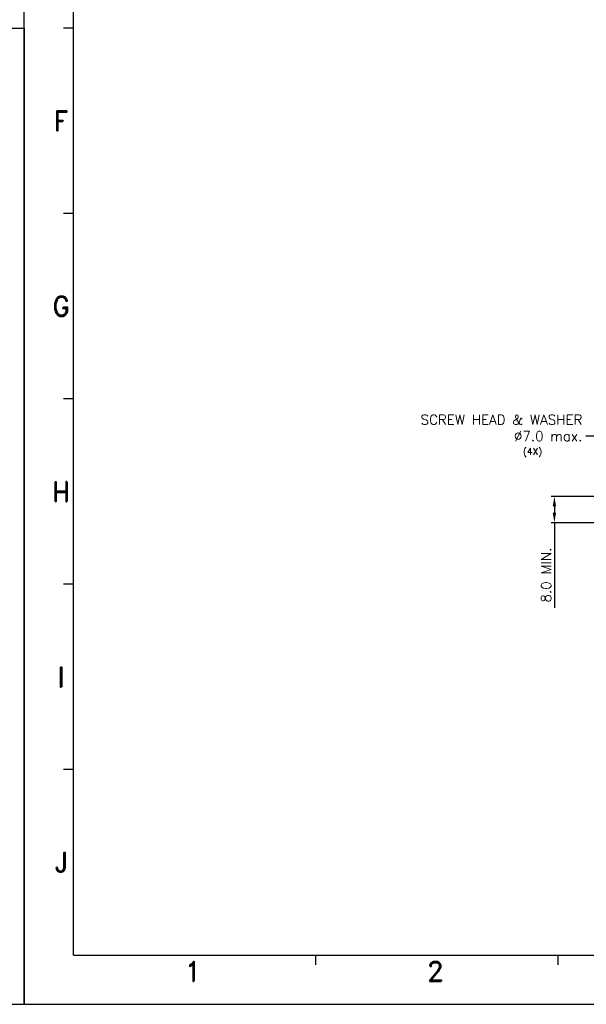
# Model space of a CAD drawing. Extents: x -31 to 1020, y 801 to 1395.
# Tile 2 of 10: x 178 to 350, y 801 to 1101. Entities that reach past the tile are written whole.
import ezdxf
from ezdxf.enums import TextEntityAlignment as Align

# ---------------------------------------------------------------- set-up
doc = ezdxf.new("R2010")
doc.units = 0
doc.header["$LTSCALE"] = 23.1
doc.header["$MEASUREMENT"] = 0
doc.layers.get('0').update_dxf_attribs({"linetype": 'CONTINUOUS'})
doc.layers.get('Defpoints').update_dxf_attribs({"linetype": 'CONTINUOUS'})
doc.layers.add('DIM', color=2, linetype='CONTINUOUS')
doc.layers.add('paper', color=7, linetype='CONTINUOUS')
doc.styles.add('ARIAL', font='ARIAL.TTF')
doc.styles.add('ROMAND', font='romand')
doc.styles.add('SIMPLEX', font='SIMPLEX.shx')
doc.dimstyles.get("Standard").update_dxf_attribs({"dimtxt": 4.746094, "dimasz": 3.5, "dimexe": 7.56, "dimexo": 2.625, "dimgap": 0.09, "dimtad": 0, "dimtih": 1, "dimtoh": 1, "dimdec": 4, "dimzin": 0, "dimdsep": 46, "dimtxsty": 'STANDARD', "dimcen": 3.78, "dimadec": 0, "dimazin": 0, "dimtfac": 1, "dimtdec": 4, "dimtofl": 0, "dimtmove": 0, "dimatfit": 3, "dimfxl": 1, "dimtolj": 1, "dimtzin": 0, "dimarcsym": 0})
doc.dimstyles.new('STANDARD$0', dxfattribs={"dimtxt": 3, "dimasz": 3, "dimexe": 1, "dimexo": 1, "dimgap": 1, "dimtad": 1, "dimdec": 1, "dimzin": 0, "dimdsep": 46, "dimtxsty": 'STANDARD', "dimcen": -0.5, "dimclrd": 2, "dimclre": 2, "dimclrt": 2, "dimadec": 0, "dimazin": 0, "dimtfac": 1, "dimtdec": 1, "dimtmove": 0, "dimatfit": 3, "dimfxl": 1, "dimtolj": 1, "dimtzin": 0, "dimarcsym": 0})

# ---------------------------------------------------------------- blocks, each defined once
blk = doc.blocks.new('A4')
at = {"layer": 'paper', "color": 4}
for p, q in [((-255.76, 297.57), (-45.76, 297.57)), ((-45.76, 297.57), (-45.76, 0.57)), ((-255.76, 0.57), (-45.76, 0.57))]:
    blk.add_line(p, q, dxfattribs=at)
at = {"style": 'ARIAL'}
for tag, p, height in [('TITLE', (-107.73, 35.77), 4), ('XXXXXXXXXX', (-120.03, 24.84), 3.5), ('ADP-XX', (-127.77, 17.54), 2.5), ('00', (-65.96, 14.46), 3.5), ('1__________2', (-115.84, 12.34), 2.5)]:
    blk.add_attdef(tag, p, '', height=height, dxfattribs=at)
blk = doc.blocks.new('A1')
at = {"layer": 'paper', "color": 4}
for q in [(0, 594), (841, 0)]:
    blk.add_line((0, 0), q, dxfattribs=at)
at = {"layer": 'paper', "color": 3}
for q in [(15, 579), (826, 15)]:
    blk.add_line((15, 15), q, dxfattribs=at)
at = {"layer": 'paper', "color": 2}
for p, q in [((15, 297), (12, 297)), ((15, 240.6), (12, 240.6)), ((15, 184.2), (12, 184.2)), ((15, 127.8), (12, 127.8)), ((15, 71.4), (12, 71.4)), ((88.72, 15), (88.72, 12)), ((162.45, 15), (162.45, 12))]:
    blk.add_line(p, q, dxfattribs=at)
at = {"style": 'ARIAL'}
for tag, p, height in [('TITLE', (754.05, 50.95), 8), ('V', (597.3, 37.23), 2.5), ('XXXXXXXXXX', (740.68, 27.01), 6), ('00', (812.75, 22.3), 6), ('--', (579.59, 17.41), 3), ('mm', (606.88, 17.02), 3), ('ADP-XX', (640.78, 17), 3), ('2________2', (733.31, 17.17), 3), ("XX/XX'XX", (787.08, 17.17), 3)]:
    blk.add_attdef(tag, p, '', height=height, dxfattribs=at)
at = {"layer": 'paper', "color": 1, "style": 'ROMAND'}
for s, p in [('F', (11.22, 268.77)), ('G', (11.22, 212.37)), ('H', (11.22, 155.97)), ('I', (11.22, 99.57)), ('J', (11.22, 43.17)), ('1', (51.43, 10.04)), ('2', (125.16, 10.04))]:
    blk.add_text(s, height=6, dxfattribs=at).set_placement(p, align=Align.MIDDLE)
blk = doc.blocks.new('*D27')
at = {"layer": 'Defpoints', "color": 0}
for p in [(340.51, 955.53), (355.54, 955.53), (357.54, 947.53)]:
    blk.add_point(p, dxfattribs=at)
at = {"layer": 'DIM', "lineweight": -2}
for p, q in [((354.54, 955.53), (339.51, 955.53)), ((340.51, 952.53), (340.51, 950.53)), ((356.54, 947.53), (339.51, 947.53)), ((340.51, 947.53), (340.51, 921.67))]:
    blk.add_line(p, q, dxfattribs=at)
at = {"layer": 'DIM'}
for points in [[(340.01, 952.53), (341.01, 952.53), (340.51, 955.53)], [(340.01, 950.53), (341.01, 950.53), (340.51, 947.53)]]:
    blk.add_solid(points, dxfattribs=at)
at = {"layer": 'DIM', "insert": (338.01, 931.6), "char_height": 3, "attachment_point": 5, "rotation": 90, "style": 'SIMPLEX'}
blk.add_mtext('\\A1;8.0 MIN.', dxfattribs=at)

msp = doc.modelspace()

# ---------------------------------------------------------------- block references
for name, p in [('A1', (179.13, 801.01)), ('A4', (224.89, 800.44))]:
    msp.add_blockref(name, p)

# ---------------------------------------------------------------- texts
at = {"layer": 'DIM', "attachment_point": 9, "style": 'SIMPLEX'}
for s, insert, char_height in [('SCREW HEAD & WASHER\\P%%C7.0 max.', (349.04, 972.35), 3), ('\\A1;(4X)', (336.79, 967.5), 2)]:
    msp.add_mtext(s, dxfattribs=dict(at, insert=insert, char_height=char_height))

# ---------------------------------------------------------------- dimensions: what is measured, and where the dimension line sits
at = {"layer": 'DIM'}
dim = msp.add_linear_dim(base=(340.51, 955.53), p1=(357.54, 947.53), p2=(355.54, 955.53), angle=90, text='<> MIN.', dimstyle='STANDARD$0', override={"dimtad": 3, "dimtxsty": 'SIMPLEX', "dimcen": -2, "dimclrd": 256, "dimclre": 256, "dimclrt": 256, "dimtdec": 0}, dxfattribs=at)
dim.commit()
dim.dimension.update_dxf_attribs({"geometry": '*D27', "text_midpoint": (340.51, 931.6), "dimtype": 160})

# ---------------------------------------------------------------- leaders
at = {"layer": 'DIM', "annotation_type": 0, "has_hookline": 1, "hookline_direction": 1, "text_width": 56.14}
msp.add_leader([(358.19, 959.17), (353.54, 973.85), (350.04, 973.85)], dimstyle='STANDARD', override={"dimgap": 1, "dimtad": 0, "dimtxsty": 'SIMPLEX', "dimcen": -2, "dimclrd": 256, "dimclre": 256, "dimclrt": 256}, dxfattribs=at)

doc.saveas('drawing.dxf')
